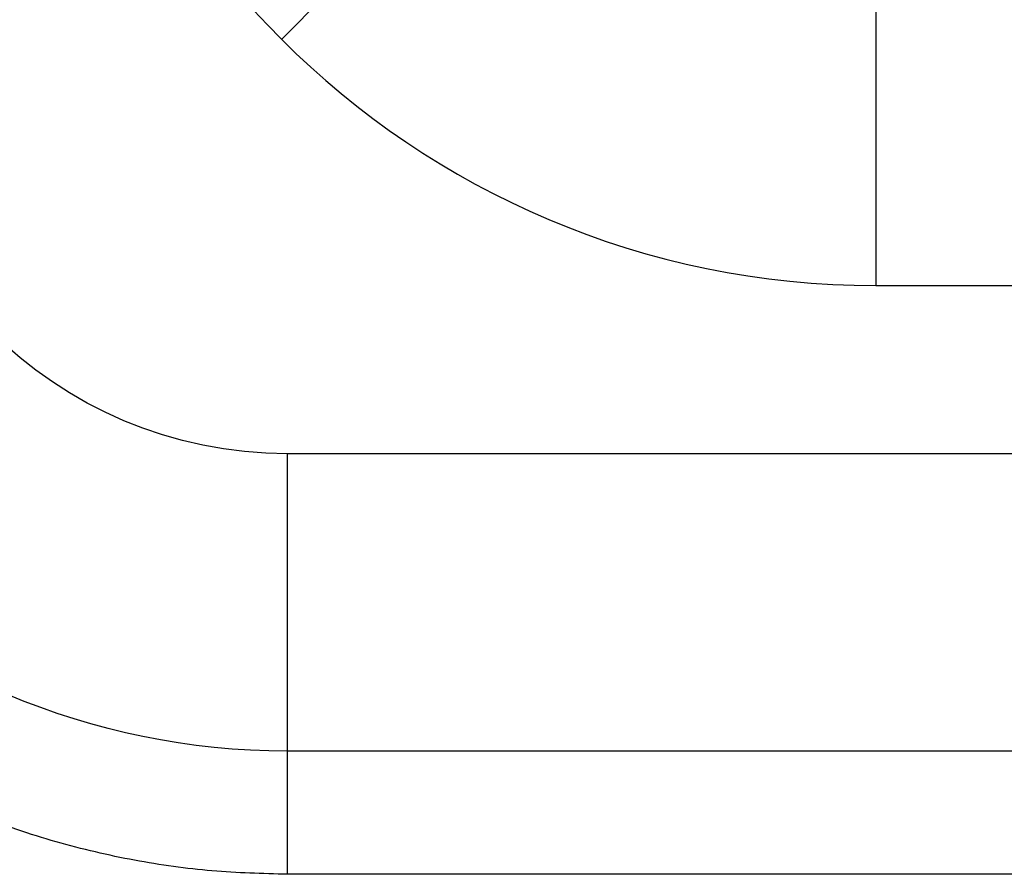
# Model space of a CAD drawing. Header units: millimetres. Extents: x 11469 to 14469, y -17491 to -14491.
# Tile 2 of 107: x 11541 to 11658, y -17491 to -17389. Entities that reach past the tile are written whole.
import ezdxf

# ---------------------------------------------------------------- set-up
doc = ezdxf.new("R2010")
doc.units = ezdxf.units.MM
doc.layers.add('compo7', color=18, linetype='Continuous', true_color=0x000000)

msp = doc.modelspace()

# ---------------------------------------------------------------- linework, layer by layer
at = {"layer": 'compo7'}
for p, q in [((11642.55, -17420.71), (12342.55, -17420.71)), ((12342.55, -17440.71), (11572.55, -17440.71))]:
    msp.add_line(p, q, dxfattribs=at)
msp.add_arc((11642.55, -17320.71), 100, 180, 270, dxfattribs=at)
at = {"layer": 'compo7', "extrusion": (0, 0, -1)}
for centre, radius in [((-11572.55, -17390.71, 14.64), 85.36), ((-11572.55, -17390.71), 50)]:
    msp.add_arc(centre, radius, 270, 360, dxfattribs=at)
at = {"layer": 'compo7', "extrusion": (-0.707107, 0.707106, 5.14488e-14)}
msp.add_rational_spline([(11607.2, -17356.07, -50), (11607.2, -17356.07), (11571.84, -17391.43)], [1, 0.707106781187, 1], degree=2, dxfattribs=at)
at = {"layer": 'compo7', "extrusion": (1, 5.52928e-07, 7.27596e-14)}
msp.add_rational_spline([(11642.55, -17370.71, -50), (11642.55, -17370.71), (11642.55, -17420.71)], [1, 0.707106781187, 1], degree=2, dxfattribs=at)
at = {"layer": 'compo7'}
for points in [[(11572.55, -17490.71, -750), (11472.55, -17490.71, -750), (11472.55, -17390.71, -750)], [(11572.55, -17490.71, -50), (11472.55, -17490.71, -50), (11472.55, -17390.71, -50)], [(11572.55, -17490.71, -375), (11472.55, -17490.71, -375), (11472.55, -17390.71, -375)]]:
    msp.add_rational_spline(points, [1, 0.707106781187, 1], degree=2, dxfattribs=at)
at = {"layer": 'compo7', "extrusion": (1, 5.52928e-07, 5.45697e-13)}
msp.add_rational_spline([(11572.55, -17490.71, -50), (11572.55, -17490.71), (11572.55, -17440.71)], [1, 0.707106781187, 1], degree=2, dxfattribs=at)
at = {"layer": 'compo7'}
for points in [[(12356.69, -17476.07, -14.64), (11964.62, -17476.07, -14.64), (11572.55, -17476.07, -14.64)], [(12362.55, -17490.71, -750), (11967.55, -17490.71, -750), (11572.55, -17490.71, -750)], [(11572.55, -17490.71, -50), (11572.55, -17490.71, -400), (11572.55, -17490.71, -750)], [(12362.55, -17490.71, -50), (11967.55, -17490.71, -50), (11572.55, -17490.71, -50)], [(12362.55, -17490.71, -375), (11967.55, -17490.71, -375), (11572.55, -17490.71, -375)]]:
    msp.add_open_spline(points, degree=2, dxfattribs=at)

doc.saveas('drawing.dxf')
